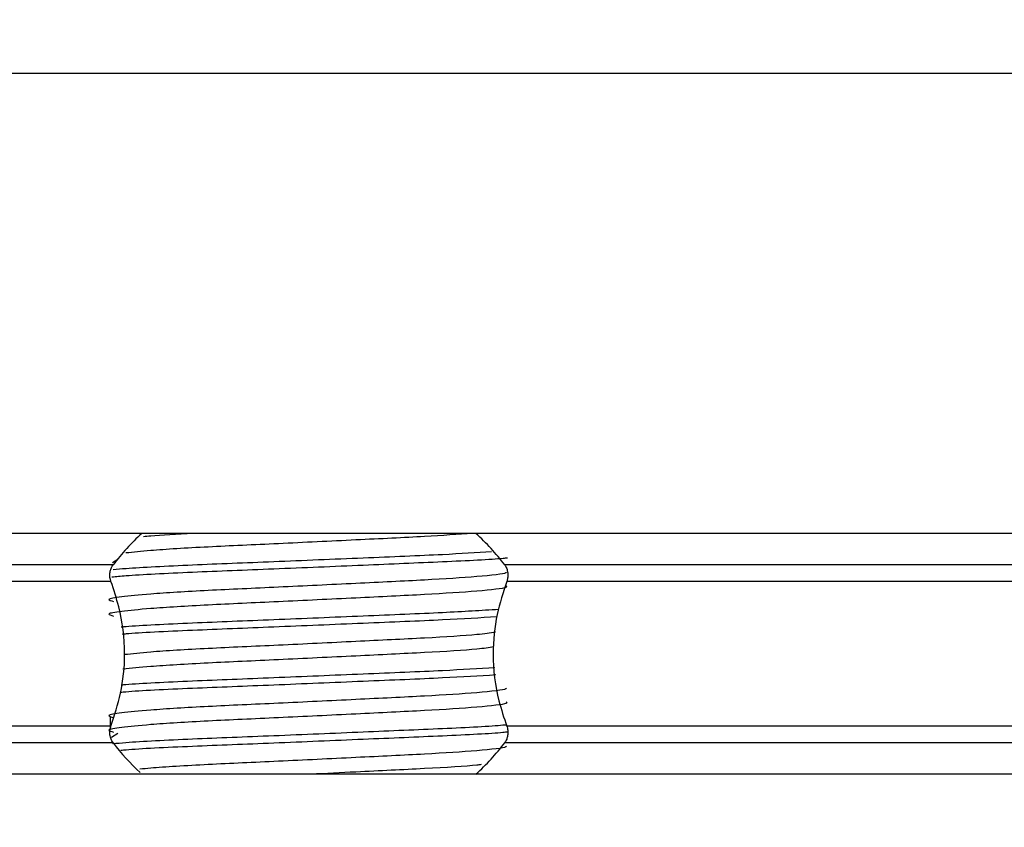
# Model space of a CAD drawing. Header units: millimetres. Extents: x 0 to 420, y 0 to 297.
# Tile 58 of 68: x 334.75 to 339.94, y 163.19 to 167.45. Entities that reach past the tile are written whole.
import ezdxf

# ---------------------------------------------------------------- set-up
doc = ezdxf.new("R2010")
doc.units = ezdxf.units.MM
doc.layers.add('QUOTE', color=174, linetype='Continuous')
doc.styles.add('SLDTEXTSTYLE3', font='TXT', dxfattribs={"width": 0.75})
doc.dimstyles.new('SLDDIMSTYLE1', dxfattribs={"dimtxt": 3, "dimasz": 3, "dimexe": 0, "dimexo": 0.0625, "dimgap": 0.75, "dimtad": 1, "dimlfac": 6.533088, "dimrnd": 1e-09, "dimzin": 12, "dimdsep": 46, "dimtxsty": 'SLDTEXTSTYLE3', "dimsah": 1, "dimcen": 0.09, "dimadec": 0, "dimazin": 3, "dimtfac": 1, "dimtdec": 3, "dimtofl": 0, "dimtmove": 0, "dimatfit": 3, "dimfxl": 0, "dimfrac": 2, "dimtolj": 1, "dimtzin": 12, "dimarcsym": 0})

# ---------------------------------------------------------------- blocks, each defined once
blk = doc.blocks.new('_D_1')
at = {"layer": 'QUOTE'}
for p, q in [((328.3247, 280.2243), (365.9198, 280.2243)), ((363.9198, 142.6018), (363.9198, 280.2243)), ((347.391, 142.6018), (365.9198, 142.6018))]:
    blk.add_line(p, q, dxfattribs=at)
for points in [[(363.9198, 280.2243), (363.4198, 277.2243), (364.4198, 277.2243)], [(363.9198, 142.6018), (364.4198, 145.6018), (363.4198, 145.6018)]]:
    blk.add_solid(points, dxfattribs=at)
at = {"layer": 'QUOTE', "insert": (360.0526, 206.4256), "char_height": 3, "attachment_point": 1, "rotation": 90, "style": 'SLDTEXTSTYLE3'}
blk.add_mtext('899,1', dxfattribs=at)

msp = doc.modelspace()

# ---------------------------------------------------------------- linework, layer by layer
at = {"color": 7, "linetype": 'Continuous', "lineweight": 25}
for p, q in [((343.1621, 167.169), (275.8126, 167.169)), ((343.1621, 164.7429), (275.8126, 164.7429)), ((335.2654, 164.6053), (335.2382, 164.5886)), ((335.2409, 164.577), (283.7339, 164.577)), ((343.1391, 164.577), (337.3073, 164.577)), ((335.2299, 164.4891), (283.7448, 164.4891)), ((343.1391, 164.4891), (337.3183, 164.4891)), ((335.2258, 163.7718), (335.2258, 163.7103)), ((335.2299, 163.7263), (283.7448, 163.7263)), ((343.1391, 163.7263), (337.3183, 163.7263)), ((335.2654, 163.6869), (335.2329, 163.667)), ((335.2409, 163.6384), (283.7339, 163.6384)), ((343.1391, 163.6384), (337.3073, 163.6384)), ((343.1621, 163.4725), (275.8126, 163.4725))]:
    msp.add_line(p, q, dxfattribs=at)
for centre, start, end in [((336.2741, 163.7863), 132.6679, 142.5721), ((336.2741, 163.7863), 37.4279, 47.3321), ((336.2741, 164.4291), 217.4279, 226.7894), ((336.2741, 164.4291), 312.6679, 322.5721)]:
    msp.add_arc(centre, 1.3011, start, end, dxfattribs=at)
for points, knots in [([(337.1391, 164.7432), (337.0599, 164.7376), (336.8953, 164.7259), (336.5226, 164.7087), (336.115, 164.6884), (335.7297, 164.6716), (335.448, 164.6547), (335.3483, 164.644), (335.3087, 164.6398)], [0, 0, 0, 0, 0.164577, 0.342351, 0.525178, 0.700979, 0.881198, 1, 1, 1, 1]), ([(335.6638, 164.7429), (335.5789, 164.7384), (335.4717, 164.7326), (335.4133, 164.7265), (335.4011, 164.7253)], [0, 0, 0, 0, 0.791283, 1, 1, 1, 1]), ([(337.238, 164.6455), (337.1573, 164.6406), (336.9773, 164.6296), (336.5612, 164.613), (336.0894, 164.5928), (335.6472, 164.5759), (335.3569, 164.5614), (335.2633, 164.5531), (335.2421, 164.5512)], [0, 0, 0, 0, 0.157939, 0.352551, 0.552689, 0.745143, 0.942429, 1, 1, 1, 1]), ([(337.3214, 164.6132), (337.3141, 164.6123), (337.2519, 164.6051), (336.9859, 164.5926), (336.5666, 164.5747), (336.0876, 164.5545), (335.649, 164.5376), (335.3451, 164.5227), (335.2578, 164.5141), (335.2351, 164.5118)], [0, 0, 0, 0, 0.02404, 0.205341, 0.386461, 0.572725, 0.751837, 0.935446, 1, 1, 1, 1]), ([(337.3141, 164.5399), (337.3154, 164.5382), (337.321, 164.5305), (337.1769, 164.5147), (336.9001, 164.4969), (336.5237, 164.4791), (336.1151, 164.4589), (335.7281, 164.4419), (335.4421, 164.4245), (335.2773, 164.4079), (335.2003, 164.3957), (335.2303, 164.3874), (335.2437, 164.3838)], [0, 0, 0, 0, 0.035107, 0.156135, 0.273953, 0.391653, 0.512699, 0.629093, 0.748412, 0.840135, 0.92875, 1, 1, 1, 1]), ([(335.2299, 164.4891), (335.2294, 164.4906), (335.2264, 164.4991), (335.2235, 164.5161), (335.2246, 164.5389), (335.23, 164.559), (335.2363, 164.5708), (335.2404, 164.5763), (335.2409, 164.577)], [0, 0, 0, 0, 0.050855, 0.303029, 0.524066, 0.736559, 0.965311, 1, 1, 1, 1]), ([(337.3073, 164.577), (337.3085, 164.5753), (337.3135, 164.5684), (337.3206, 164.5529), (337.3247, 164.5298), (337.3237, 164.5072), (337.32, 164.4949), (337.3183, 164.4891)], [0, 0, 0, 0, 0.078666, 0.32958, 0.581802, 0.802882, 1, 1, 1, 1]), ([(335.2299, 163.7263), (335.2485, 163.783), (335.2875, 163.9019), (335.3113, 164.1218), (335.2841, 164.3277), (335.2446, 164.4454), (335.2299, 164.4891)], [0, 0, 0, 0, 0.238482, 0.500213, 0.814203, 1, 1, 1, 1]), ([(337.3183, 164.4891), (337.2997, 164.4324), (337.2607, 164.3135), (337.2369, 164.0936), (337.2641, 163.8877), (337.3036, 163.77), (337.3183, 163.7263)], [0, 0, 0, 0, 0.238482, 0.500213, 0.814203, 1, 1, 1, 1]), ([(337.3146, 164.4672), (337.318, 164.4642), (337.328, 164.4553), (337.179, 164.4382), (336.8995, 164.4203), (336.5239, 164.4025), (336.1151, 164.3823), (335.7281, 164.3654), (335.4421, 164.348), (335.2773, 164.3314), (335.2003, 164.3192), (335.2303, 164.3109), (335.2437, 164.3073)], [0, 0, 0, 0, 0.059132, 0.1771634, 0.2920638, 0.4068492, 0.5248979, 0.6384095, 0.7547738, 0.8442256, 0.9306466, 1, 1, 1, 1]), ([(337.2756, 164.3415), (337.1837, 164.3359), (336.9929, 164.3241), (336.5618, 164.3069), (336.0887, 164.2866), (335.6493, 164.2697), (335.3754, 164.2565), (335.2925, 164.2493), (335.2844, 164.2486)], [0, 0, 0, 0, 0.1833159, 0.3805505, 0.5833859, 0.778434, 0.9783786, 1, 1, 1, 1]), ([(337.2667, 164.3027), (337.1775, 164.2972), (336.9892, 164.2857), (336.5619, 164.2686), (336.088, 164.2484), (335.6521, 164.2315), (335.3705, 164.2182), (335.2957, 164.2112), (335.2891, 164.2106)], [0, 0, 0, 0, 0.179269, 0.378106, 0.582588, 0.779221, 0.980789, 1, 1, 1, 1]), ([(337.2581, 164.2214), (337.2304, 164.2172), (337.1605, 164.2065), (336.8946, 164.1907), (336.5254, 164.1729), (336.1143, 164.1527), (335.7297, 164.1358), (335.4447, 164.1188), (335.3432, 164.1078), (335.3016, 164.1034)], [0, 0, 0, 0, 0.102871, 0.259411, 0.415795, 0.576625, 0.731273, 0.889808, 1, 1, 1, 1]), ([(337.2499, 164.1438), (337.2243, 164.14), (337.1561, 164.1296), (336.8943, 164.1142), (336.5254, 164.0964), (336.1143, 164.0762), (335.7295, 164.0593), (335.441, 164.042), (335.3374, 164.0308), (335.2934, 164.026)], [0, 0, 0, 0, 0.09449, 0.251354, 0.408061, 0.569224, 0.724192, 0.883055, 1, 1, 1, 1]), ([(337.2554, 164.0342), (337.1695, 164.029), (336.9845, 164.0176), (336.5616, 164.0008), (336.0888, 163.9805), (335.6493, 163.9636), (335.3755, 163.9503), (335.2926, 163.9432), (335.2846, 163.9425)], [0, 0, 0, 0, 0.1729956, 0.3727716, 0.5782206, 0.7757819, 0.9783028, 1, 1, 1, 1]), ([(337.2601, 163.9962), (337.1728, 163.9909), (336.9865, 163.9795), (336.5618, 163.9625), (336.0882, 163.9422), (335.6514, 163.9254), (335.3665, 163.9118), (335.2897, 163.9046), (335.2805, 163.9037)], [0, 0, 0, 0, 0.174429, 0.372446, 0.576086, 0.771908, 0.972646, 1, 1, 1, 1]), ([(337.3141, 163.9276), (337.3154, 163.9259), (337.321, 163.9182), (337.1769, 163.9024), (336.9001, 163.8846), (336.5237, 163.8668), (336.1151, 163.8466), (335.7281, 163.8297), (335.4421, 163.8123), (335.2773, 163.7957), (335.2003, 163.7834), (335.2303, 163.7752), (335.2437, 163.7715)], [0, 0, 0, 0, 0.035107, 0.156135, 0.273953, 0.391653, 0.512699, 0.629093, 0.748412, 0.840135, 0.92875, 1, 1, 1, 1]), ([(337.3146, 163.8549), (337.318, 163.8519), (337.328, 163.843), (337.179, 163.8259), (336.8995, 163.8081), (336.5239, 163.7903), (336.1151, 163.7701), (335.7281, 163.7531), (335.4421, 163.7357), (335.2773, 163.7191), (335.2003, 163.7069), (335.2303, 163.6987), (335.2437, 163.695)], [0, 0, 0, 0, 0.059132, 0.177163, 0.292064, 0.406849, 0.524898, 0.638409, 0.754774, 0.844226, 0.930647, 1, 1, 1, 1]), ([(335.2409, 163.6384), (335.2397, 163.6401), (335.2347, 163.647), (335.2276, 163.6625), (335.2235, 163.6857), (335.2244, 163.7082), (335.2282, 163.7205), (335.2299, 163.7263)], [0, 0, 0, 0, 0.0786657, 0.3295798, 0.5818024, 0.802882, 1, 1, 1, 1]), ([(337.3164, 163.7325), (337.3106, 163.7318), (337.2494, 163.7248), (336.9855, 163.7124), (336.5666, 163.6946), (336.0881, 163.6744), (335.6474, 163.6575), (335.3553, 163.6429), (335.2608, 163.6345), (335.2386, 163.6325)], [0, 0, 0, 0, 0.01903, 0.202799, 0.386383, 0.575181, 0.756731, 0.942838, 1, 1, 1, 1]), ([(337.3183, 163.7263), (337.3188, 163.7248), (337.3218, 163.7163), (337.3247, 163.6993), (337.3236, 163.6765), (337.3182, 163.6564), (337.3119, 163.6446), (337.3078, 163.6391), (337.3073, 163.6384)], [0, 0, 0, 0, 0.050855, 0.303029, 0.524066, 0.736559, 0.965311, 1, 1, 1, 1]), ([(337.3237, 163.695), (337.3157, 163.6941), (337.2531, 163.6868), (336.9861, 163.6741), (336.5667, 163.6563), (336.0869, 163.6361), (335.6519, 163.6192), (335.3673, 163.6058), (335.2908, 163.5985), (335.2821, 163.5977)], [0, 0, 0, 0, 0.027536, 0.216089, 0.404454, 0.598168, 0.784444, 0.975397, 1, 1, 1, 1]), ([(337.3141, 163.6215), (337.3154, 163.6198), (337.321, 163.6121), (337.1769, 163.5963), (336.9, 163.5785), (336.524, 163.5607), (336.114, 163.5404), (335.7321, 163.5235), (335.4811, 163.5091), (335.4003, 163.5008), (335.3821, 163.4989)], [0, 0, 0, 0, 0.044832, 0.19939, 0.349848, 0.500155, 0.654736, 0.803375, 0.95575, 1, 1, 1, 1]), ([(337.1826, 163.523), (337.1754, 163.522), (337.121, 163.5146), (336.8898, 163.502), (336.5789, 163.4866), (336.3649, 163.4763), (336.2849, 163.4725)], [0, 0, 0, 0, 0.055243, 0.419221, 0.782836, 1, 1, 1, 1])]:
    msp.add_open_spline(points, degree=3, knots=knots, dxfattribs=at)

# ---------------------------------------------------------------- dimensions: what is measured, and where the dimension line sits
at = {"layer": 'QUOTE'}
dim = msp.add_linear_dim(base=(363.9198, 280.2243), p1=(345.391, 142.6018), p2=(326.3247, 280.2243), angle=90, dimstyle='SLDDIMSTYLE1', dxfattribs=at)
dim.commit()
dim.dimension.update_dxf_attribs({"geometry": '_D_1', "text_midpoint": (363.9198, 211.4131), "dimtype": 160})

doc.saveas('drawing.dxf')
